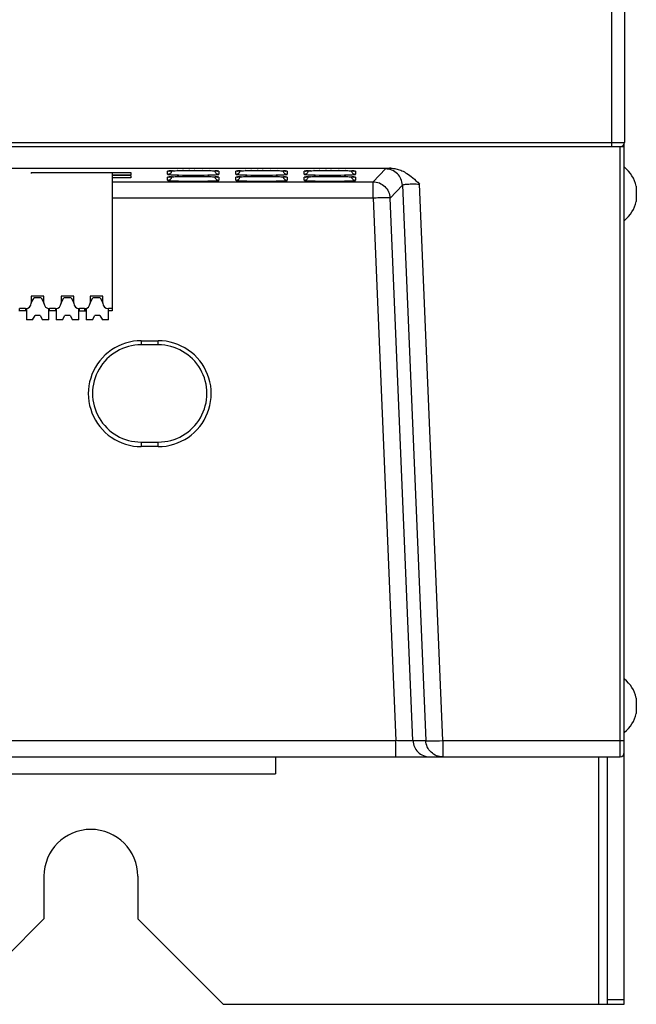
# Model space of a CAD drawing. Header units: millimetres. Extents: x 0 to 1574, y -402 to 1216.
# Tile 20 of 89: x 684 to 757, y 29 to 144. Entities that reach past the tile are written whole.
import ezdxf

# ---------------------------------------------------------------- set-up
doc = ezdxf.new("R2010")
doc.units = ezdxf.units.MM
doc.header["$LTSCALE"] = 65.395
for name, color, linetype in [('A_3X8_GBT12615_90_3_AM_0', 7, 'CONTINUOUS'), ('EFC5610_90KW_BOTTOM_1_AM_0', 7, 'CONTINUOUS'), ('MANIFOLD_SOLID_BREP_372190_AM_0', 7, 'CONTINUOUS'), ('MANIFOLD_SOLID_BREP_6473_AM_0', 7, 'CONTINUOUS'), ('MANIFOLD_SOLID_BREP_92894_AM_0', 7, 'CONTINUOUS'), ('STO_2_AM_0', 7, 'CONTINUOUS')]:
    doc.layers.add(name, color=color, linetype=linetype)

msp = doc.modelspace()

# ---------------------------------------------------------------- linework, layer by layer
at = {"layer": 'A_3X8_GBT12615_90_3_AM_0', "color": 7}
for p, q in [((756.69, 124.46), (756.69, 122.66)), ((756.69, 64.46), (756.69, 62.66))]:
    msp.add_line(p, q, dxfattribs=at)
for centre, start, end in [((752.81, 123.56), 13.0357, 51.4379), ((752.81, 123.56), 308.5621, 346.9643), ((752.81, 63.56), 13.0357, 51.4379), ((752.81, 63.56), 308.5621, 346.9643)]:
    msp.add_arc(centre, 3.99, start, end, dxfattribs=at)
at = {"layer": 'EFC5610_90KW_BOTTOM_1_AM_0', "color": 7}
for p, q in [((755.29, 129.06), (638.08, 129.06)), ((754.79, 57.56), (754.79, 129.06)), ((755.29, 58.06), (755.29, 129.06)), ((600.79, 126.55), (727.92, 126.55)), ((685.79, 126.07), (697.49, 126.07)), ((685.79, 126.07), (685.79, 125.96)), ((697.49, 126.07), (697.49, 125.79)), ((701.79, 125.85), (701.79, 126.2)), ((702.2, 126.25), (702.08, 126.25)), ((702.11, 126.25), (702.18, 126.25)), ((702.18, 126.25), (702.25, 126.26)), ((702.25, 126.26), (702.2, 126.25)), ((702.25, 126.26), (702.33, 126.26)), ((702.33, 126.26), (702.42, 126.26)), ((702.42, 126.26), (702.34, 126.26)), ((702.42, 126.26), (702.51, 126.27)), ((702.51, 126.27), (702.5, 126.27)), ((702.51, 126.27), (702.67, 126.27)), ((702.67, 126.27), (702.86, 126.28)), ((702.86, 126.28), (703.06, 126.29)), ((703.06, 126.29), (703.29, 126.29)), ((703.29, 126.29), (703.63, 126.3)), ((703.63, 126.3), (703.53, 126.3)), ((703.63, 126.3), (704, 126.3)), ((704, 126.3), (704.39, 126.3)), ((704.39, 126.3), (704.27, 126.3)), ((704.79, 126.25), (704.33, 126.25)), ((704.39, 126.3), (704.78, 126.31)), ((704.78, 126.31), (705.17, 126.3)), ((705.25, 126.25), (704.79, 126.25)), ((704.97, 126.31), (704.88, 126.31)), ((705.17, 126.3), (705.53, 126.3)), ((705.7, 126.25), (705.25, 126.25)), ((705.53, 126.3), (705.88, 126.3)), ((705.88, 126.3), (705.82, 126.3)), ((705.88, 126.3), (706.2, 126.29)), ((706.2, 126.29), (706.5, 126.29)), ((706.5, 126.29), (706.7, 126.28)), ((706.7, 126.28), (706.88, 126.28)), ((706.88, 126.28), (707.04, 126.27)), ((707.04, 126.27), (707.14, 126.27)), ((707.09, 126.27), (707.09, 126.27)), ((707.14, 126.27), (707.23, 126.26)), ((707.25, 126.26), (707.23, 126.26)), ((707.23, 126.26), (707.31, 126.26)), ((707.31, 126.26), (707.39, 126.25)), ((707.39, 126.25), (707.35, 126.25)), ((707.51, 126.25), (707.39, 126.25)), ((707.79, 126.2), (707.79, 125.85)), ((709.79, 125.85), (709.79, 126.2)), ((710.2, 126.25), (710.08, 126.25)), ((710.11, 126.25), (710.18, 126.25)), ((710.18, 126.25), (710.25, 126.26)), ((710.25, 126.26), (710.2, 126.25)), ((710.25, 126.26), (710.33, 126.26)), ((710.33, 126.26), (710.42, 126.26)), ((710.42, 126.26), (710.34, 126.26)), ((710.42, 126.26), (710.51, 126.27)), ((710.51, 126.27), (710.5, 126.27)), ((710.51, 126.27), (710.67, 126.27)), ((710.67, 126.27), (710.86, 126.28)), ((710.86, 126.28), (711.06, 126.29)), ((711.06, 126.29), (711.29, 126.29)), ((711.29, 126.29), (711.63, 126.3)), ((711.63, 126.3), (711.53, 126.3)), ((711.63, 126.3), (712, 126.3)), ((712, 126.3), (712.39, 126.3)), ((712.39, 126.3), (712.27, 126.3)), ((712.79, 126.25), (712.33, 126.25)), ((712.39, 126.3), (712.78, 126.31)), ((712.78, 126.31), (713.17, 126.3)), ((713.25, 126.25), (712.79, 126.25)), ((712.97, 126.31), (712.88, 126.31)), ((713.17, 126.3), (713.53, 126.3)), ((713.7, 126.25), (713.25, 126.25)), ((713.53, 126.3), (713.88, 126.3)), ((713.88, 126.3), (713.82, 126.3)), ((713.88, 126.3), (714.2, 126.29)), ((714.2, 126.29), (714.5, 126.29)), ((714.5, 126.29), (714.7, 126.28)), ((714.7, 126.28), (714.88, 126.28)), ((714.88, 126.28), (715.04, 126.27)), ((715.04, 126.27), (715.14, 126.27)), ((715.09, 126.27), (715.09, 126.27)), ((715.14, 126.27), (715.23, 126.26)), ((715.25, 126.26), (715.23, 126.26)), ((715.23, 126.26), (715.31, 126.26)), ((715.31, 126.26), (715.39, 126.25)), ((715.39, 126.25), (715.35, 126.25)), ((715.51, 126.25), (715.39, 126.25)), ((715.79, 126.2), (715.79, 125.85)), ((717.79, 125.85), (717.79, 126.2)), ((718.2, 126.25), (718.08, 126.25)), ((718.11, 126.25), (718.18, 126.25)), ((718.18, 126.25), (718.25, 126.26)), ((718.25, 126.26), (718.2, 126.25)), ((718.25, 126.26), (718.33, 126.26)), ((718.33, 126.26), (718.42, 126.26)), ((718.42, 126.26), (718.34, 126.26)), ((718.42, 126.26), (718.51, 126.27)), ((718.51, 126.27), (718.5, 126.27)), ((718.51, 126.27), (718.67, 126.27)), ((718.67, 126.27), (718.86, 126.28)), ((718.86, 126.28), (719.06, 126.29)), ((719.06, 126.29), (719.29, 126.29)), ((719.29, 126.29), (719.63, 126.3)), ((719.63, 126.3), (719.53, 126.3)), ((719.63, 126.3), (720, 126.3)), ((720, 126.3), (720.39, 126.3)), ((720.39, 126.3), (720.27, 126.3)), ((720.79, 126.25), (720.33, 126.25)), ((720.39, 126.3), (720.78, 126.31)), ((720.78, 126.31), (721.17, 126.3)), ((721.25, 126.25), (720.79, 126.25)), ((720.97, 126.31), (720.88, 126.31)), ((721.17, 126.3), (721.53, 126.3)), ((721.7, 126.25), (721.25, 126.25)), ((721.53, 126.3), (721.88, 126.3)), ((721.88, 126.3), (721.82, 126.3)), ((721.88, 126.3), (722.2, 126.29)), ((722.2, 126.29), (722.5, 126.29)), ((722.5, 126.29), (722.7, 126.28)), ((722.7, 126.28), (722.88, 126.28)), ((722.88, 126.28), (723.04, 126.27)), ((723.04, 126.27), (723.14, 126.27)), ((723.09, 126.27), (723.09, 126.27)), ((723.14, 126.27), (723.23, 126.26)), ((723.25, 126.26), (723.23, 126.26)), ((723.23, 126.26), (723.31, 126.26)), ((723.31, 126.26), (723.39, 126.25)), ((723.39, 126.25), (723.35, 126.25)), ((723.51, 126.25), (723.39, 126.25)), ((723.79, 126.2), (723.79, 125.85)), ((727.3, 126.48), (725.85, 124.97)), ((695.3, 125.79), (697.49, 125.79)), ((697.49, 125.72), (695.3, 125.72)), ((697.49, 125.44), (695.3, 125.44)), ((695.3, 124.97), (725.85, 124.97)), ((697.49, 125.72), (697.49, 125.44)), ((701.79, 125.15), (701.79, 125.5)), ((702.2, 125.56), (702.08, 125.55)), ((702.11, 125.55), (702.18, 125.55)), ((702.18, 125.55), (702.25, 125.56)), ((702.25, 125.56), (702.2, 125.56)), ((702.25, 125.56), (702.33, 125.56)), ((702.33, 125.56), (702.42, 125.57)), ((702.42, 125.57), (702.34, 125.56)), ((702.42, 125.57), (702.51, 125.57)), ((702.51, 125.57), (702.5, 125.57)), ((702.51, 125.57), (702.67, 125.58)), ((702.67, 125.58), (702.86, 125.58)), ((702.86, 125.58), (703.06, 125.59)), ((703.06, 125.59), (703.29, 125.59)), ((703.29, 125.59), (703.63, 125.6)), ((703.53, 125.76), (704.02, 125.75)), ((703.63, 125.6), (703.53, 125.6)), ((703.53, 125.06), (704.02, 125.05)), ((703.63, 125.6), (704, 125.6)), ((704, 125.6), (704.39, 125.61)), ((704.02, 125.75), (704.54, 125.75)), ((704.02, 125.05), (704.54, 125.05)), ((704.39, 125.61), (704.27, 125.61)), ((704.79, 125.55), (704.33, 125.55)), ((704.39, 125.61), (704.78, 125.61)), ((704.54, 125.75), (705.06, 125.75)), ((704.54, 125.05), (705.06, 125.05)), ((704.78, 125.61), (705.17, 125.61)), ((705.25, 125.55), (704.79, 125.55)), ((704.97, 125.61), (704.88, 125.61)), ((705.06, 125.75), (705.57, 125.75)), ((705.06, 125.05), (705.57, 125.05)), ((705.17, 125.61), (705.53, 125.6)), ((705.7, 125.56), (705.25, 125.55)), ((705.53, 125.6), (705.88, 125.6)), ((705.57, 125.75), (706.06, 125.76)), ((705.57, 125.05), (706.06, 125.06)), ((705.88, 125.6), (705.82, 125.6)), ((705.88, 125.6), (706.2, 125.59)), ((706.06, 125.76), (706.51, 125.77)), ((706.06, 125.06), (706.51, 125.07)), ((706.2, 125.59), (706.5, 125.59)), ((706.5, 125.59), (706.7, 125.58)), ((706.7, 125.58), (706.88, 125.58)), ((706.88, 125.58), (707.04, 125.57)), ((707.04, 125.57), (707.14, 125.57)), ((707.09, 125.57), (707.09, 125.57)), ((707.14, 125.57), (707.23, 125.56)), ((707.25, 125.56), (707.23, 125.56)), ((707.23, 125.56), (707.31, 125.56)), ((707.31, 125.56), (707.39, 125.55)), ((707.39, 125.56), (707.35, 125.56)), ((707.51, 125.55), (707.39, 125.56)), ((707.79, 125.5), (707.79, 125.15)), ((709.79, 125.15), (709.79, 125.5)), ((710.2, 125.56), (710.08, 125.55)), ((710.11, 125.55), (710.18, 125.55)), ((710.18, 125.55), (710.25, 125.56)), ((710.25, 125.56), (710.2, 125.56)), ((710.25, 125.56), (710.33, 125.56)), ((710.33, 125.56), (710.42, 125.57)), ((710.42, 125.57), (710.34, 125.56)), ((710.42, 125.57), (710.51, 125.57)), ((710.51, 125.57), (710.5, 125.57)), ((710.51, 125.57), (710.67, 125.58)), ((710.67, 125.58), (710.86, 125.58)), ((710.86, 125.58), (711.06, 125.59)), ((711.06, 125.59), (711.29, 125.59)), ((711.29, 125.59), (711.63, 125.6)), ((711.53, 125.76), (712.02, 125.75)), ((711.63, 125.6), (711.53, 125.6)), ((711.53, 125.06), (712.02, 125.05)), ((711.63, 125.6), (712, 125.6)), ((712, 125.6), (712.39, 125.61)), ((712.02, 125.75), (712.54, 125.75)), ((712.02, 125.05), (712.54, 125.05)), ((712.39, 125.61), (712.27, 125.61)), ((712.79, 125.55), (712.33, 125.55)), ((712.39, 125.61), (712.78, 125.61)), ((712.54, 125.75), (713.06, 125.75)), ((712.54, 125.05), (713.06, 125.05)), ((712.78, 125.61), (713.17, 125.61)), ((713.25, 125.55), (712.79, 125.55)), ((712.97, 125.61), (712.88, 125.61)), ((713.06, 125.75), (713.57, 125.75)), ((713.06, 125.05), (713.57, 125.05)), ((713.17, 125.61), (713.53, 125.6)), ((713.7, 125.56), (713.25, 125.55)), ((713.53, 125.6), (713.88, 125.6)), ((713.57, 125.75), (714.06, 125.76)), ((713.57, 125.05), (714.06, 125.06)), ((713.88, 125.6), (713.82, 125.6)), ((713.88, 125.6), (714.2, 125.59)), ((714.06, 125.76), (714.51, 125.77)), ((714.06, 125.06), (714.51, 125.07)), ((714.2, 125.59), (714.5, 125.59)), ((714.5, 125.59), (714.7, 125.58)), ((714.7, 125.58), (714.88, 125.58)), ((714.88, 125.58), (715.04, 125.57)), ((715.04, 125.57), (715.14, 125.57)), ((715.09, 125.57), (715.09, 125.57)), ((715.14, 125.57), (715.23, 125.56)), ((715.25, 125.56), (715.23, 125.56)), ((715.23, 125.56), (715.31, 125.56)), ((715.31, 125.56), (715.39, 125.55)), ((715.39, 125.56), (715.35, 125.56)), ((715.51, 125.55), (715.39, 125.56)), ((715.79, 125.5), (715.79, 125.15)), ((717.79, 125.15), (717.79, 125.5)), ((718.2, 125.56), (718.08, 125.55)), ((718.11, 125.55), (718.18, 125.55)), ((718.18, 125.55), (718.25, 125.56)), ((718.25, 125.56), (718.2, 125.56)), ((718.25, 125.56), (718.33, 125.56)), ((718.33, 125.56), (718.42, 125.57)), ((718.42, 125.57), (718.34, 125.56)), ((718.42, 125.57), (718.51, 125.57)), ((718.51, 125.57), (718.5, 125.57)), ((718.51, 125.57), (718.67, 125.58)), ((718.67, 125.58), (718.86, 125.58)), ((718.86, 125.58), (719.06, 125.59)), ((719.06, 125.59), (719.29, 125.59)), ((719.29, 125.59), (719.63, 125.6)), ((719.53, 125.76), (720.02, 125.75)), ((719.63, 125.6), (719.53, 125.6)), ((719.53, 125.06), (720.02, 125.05)), ((719.63, 125.6), (720, 125.6)), ((720, 125.6), (720.39, 125.61)), ((720.02, 125.75), (720.54, 125.75)), ((720.02, 125.05), (720.54, 125.05)), ((720.39, 125.61), (720.27, 125.61)), ((720.79, 125.55), (720.33, 125.55)), ((720.39, 125.61), (720.78, 125.61)), ((720.54, 125.75), (721.06, 125.75)), ((720.54, 125.05), (721.06, 125.05)), ((720.78, 125.61), (721.17, 125.61)), ((721.25, 125.55), (720.79, 125.55)), ((720.97, 125.61), (720.88, 125.61)), ((721.06, 125.75), (721.57, 125.75)), ((721.06, 125.05), (721.57, 125.05)), ((721.17, 125.61), (721.53, 125.6)), ((721.7, 125.56), (721.25, 125.55)), ((721.53, 125.6), (721.88, 125.6)), ((721.57, 125.75), (722.06, 125.76)), ((721.57, 125.05), (722.06, 125.06)), ((721.88, 125.6), (721.82, 125.6)), ((721.88, 125.6), (722.2, 125.59)), ((722.06, 125.76), (722.51, 125.77)), ((722.06, 125.06), (722.51, 125.07)), ((722.2, 125.59), (722.5, 125.59)), ((722.5, 125.59), (722.7, 125.58)), ((722.7, 125.58), (722.88, 125.58)), ((722.88, 125.58), (723.04, 125.57)), ((723.04, 125.57), (723.14, 125.57)), ((723.09, 125.57), (723.09, 125.57)), ((723.14, 125.57), (723.23, 125.56)), ((723.25, 125.56), (723.23, 125.56)), ((723.23, 125.56), (723.31, 125.56)), ((723.31, 125.56), (723.39, 125.55)), ((723.39, 125.56), (723.35, 125.56)), ((723.51, 125.55), (723.39, 125.56)), ((723.79, 125.5), (723.79, 125.15)), ((725.85, 123.06), (725.85, 124.97)), ((734.03, 59.47), (731.28, 124.71)), ((727.85, 123.06), (729.29, 124.57)), ((729.29, 124.57), (732.04, 59.47)), ((725.85, 123.06), (695.3, 123.06)), ((725.85, 123.06), (728.53, 59.47)), ((730.53, 59.47), (727.85, 123.06)), ((698.69, 106.34), (700.69, 106.34)), ((698.69, 106.34), (698.69, 105.86)), ((700.69, 105.86), (700.69, 106.34)), ((700.69, 105.86), (698.69, 105.86)), ((698.69, 94.46), (700.69, 94.46)), ((698.69, 94.46), (698.69, 93.94)), ((700.69, 93.93), (698.69, 93.93)), ((700.69, 93.94), (700.69, 94.46)), ((571.06, 59.47), (728.53, 59.47)), ((728.53, 57.56), (728.53, 59.47)), ((730.53, 59.47), (732.04, 59.47)), ((734.03, 59.47), (754.86, 59.47)), ((734.03, 59.47), (734.03, 57.56)), ((430.79, 57.56), (754.79, 57.56)), ((714.44, 57.56), (714.44, 55.56)), ((566.24, 55.56), (714.44, 55.56))]:
    msp.add_line(p, q, dxfattribs=at)
for points in [[(701.79, 125.85), (701.86, 125.86), (701.92, 125.87), (701.98, 125.89), (702.04, 125.92), (702.09, 125.95), (702.14, 125.99), (702.19, 126.04), (702.22, 126.1), (702.25, 126.15), (702.28, 126.22), (702.28, 126.26)], [(702.08, 126.25), (701.98, 126.24), (701.9, 126.23), (701.84, 126.22), (701.81, 126.21), (701.79, 126.2)], [(701.97, 126.23), (701.93, 126.22), (701.86, 126.21), (701.79, 126.2)], [(701.79, 125.85), (701.81, 125.84), (701.84, 125.83), (701.9, 125.83), (701.97, 125.82), (702.07, 125.81), (702.2, 125.8), (702.34, 125.79), (702.49, 125.78), (702.67, 125.78), (702.86, 125.77), (703.07, 125.77), (703.53, 125.76)], [(701.94, 126.23), (701.94, 126.23), (701.95, 126.23), (701.95, 126.23), (701.97, 126.23), (701.98, 126.23), (702, 126.24), (702.02, 126.24), (702.04, 126.24), (702.06, 126.24), (702.09, 126.24), (702.11, 126.25)], [(704.33, 126.25), (703.89, 126.25), (703.68, 126.26), (703.48, 126.26), (703.29, 126.27), (703.11, 126.27), (702.95, 126.28), (702.92, 126.28)], [(706.67, 126.28), (706.64, 126.28), (706.48, 126.27), (706.3, 126.27), (706.11, 126.26), (705.91, 126.26), (705.7, 126.25)], [(706.51, 125.77), (706.72, 125.77), (706.91, 125.78), (707.09, 125.78), (707.25, 125.79), (707.39, 125.8), (707.51, 125.81), (707.61, 125.82), (707.69, 125.82), (707.75, 125.83), (707.78, 125.84), (707.79, 125.85)], [(707.3, 126.26), (707.31, 126.22), (707.33, 126.16), (707.36, 126.11), (707.39, 126.05), (707.43, 126), (707.48, 125.96), (707.54, 125.92), (707.6, 125.89), (707.66, 125.87), (707.73, 125.86), (707.79, 125.85)], [(707.39, 126.25), (707.45, 126.25), (707.48, 126.25), (707.51, 126.24), (707.53, 126.24), (707.56, 126.24), (707.58, 126.24), (707.59, 126.24), (707.61, 126.23), (707.62, 126.23), (707.64, 126.23), (707.64, 126.23), (707.65, 126.23)], [(707.79, 126.2), (707.78, 126.21), (707.75, 126.22), (707.69, 126.23), (707.61, 126.24), (707.51, 126.25)], [(707.79, 126.2), (707.73, 126.21), (707.66, 126.22), (707.62, 126.23)], [(709.79, 125.85), (709.86, 125.86), (709.92, 125.87), (709.98, 125.89), (710.04, 125.92), (710.09, 125.95), (710.14, 125.99), (710.19, 126.04), (710.22, 126.1), (710.25, 126.15), (710.28, 126.22), (710.28, 126.26)], [(710.08, 126.25), (709.98, 126.24), (709.9, 126.23), (709.84, 126.22), (709.81, 126.21), (709.79, 126.2)], [(709.97, 126.23), (709.93, 126.22), (709.86, 126.21), (709.79, 126.2)], [(709.79, 125.85), (709.81, 125.84), (709.84, 125.83), (709.9, 125.83), (709.97, 125.82), (710.07, 125.81), (710.2, 125.8), (710.34, 125.79), (710.49, 125.78), (710.67, 125.78), (710.86, 125.77), (711.07, 125.77), (711.53, 125.76)], [(709.94, 126.23), (709.94, 126.23), (709.95, 126.23), (709.95, 126.23), (709.97, 126.23), (709.98, 126.23), (710, 126.24), (710.02, 126.24), (710.04, 126.24), (710.06, 126.24), (710.09, 126.24), (710.11, 126.25)], [(712.33, 126.25), (711.89, 126.25), (711.68, 126.26), (711.48, 126.26), (711.29, 126.27), (711.11, 126.27), (710.95, 126.28), (710.92, 126.28)], [(714.67, 126.28), (714.64, 126.28), (714.48, 126.27), (714.3, 126.27), (714.11, 126.26), (713.91, 126.26), (713.7, 126.25)], [(714.51, 125.77), (714.72, 125.77), (714.91, 125.78), (715.09, 125.78), (715.25, 125.79), (715.39, 125.8), (715.51, 125.81), (715.61, 125.82), (715.69, 125.82), (715.75, 125.83), (715.78, 125.84), (715.79, 125.85)], [(715.3, 126.26), (715.31, 126.22), (715.33, 126.16), (715.36, 126.11), (715.39, 126.05), (715.43, 126), (715.48, 125.96), (715.54, 125.92), (715.6, 125.89), (715.66, 125.87), (715.73, 125.86), (715.79, 125.85)], [(715.39, 126.25), (715.45, 126.25), (715.48, 126.25), (715.51, 126.24), (715.53, 126.24), (715.56, 126.24), (715.58, 126.24), (715.59, 126.24), (715.61, 126.23), (715.62, 126.23), (715.64, 126.23), (715.64, 126.23), (715.65, 126.23)], [(715.79, 126.2), (715.78, 126.21), (715.75, 126.22), (715.69, 126.23), (715.61, 126.24), (715.51, 126.25)], [(715.79, 126.2), (715.73, 126.21), (715.66, 126.22), (715.62, 126.23)], [(717.79, 125.85), (717.86, 125.86), (717.92, 125.87), (717.98, 125.89), (718.04, 125.92), (718.09, 125.95), (718.14, 125.99), (718.19, 126.04), (718.22, 126.1), (718.25, 126.15), (718.28, 126.22), (718.28, 126.26)], [(718.08, 126.25), (717.98, 126.24), (717.9, 126.23), (717.84, 126.22), (717.81, 126.21), (717.79, 126.2)], [(717.97, 126.23), (717.93, 126.22), (717.86, 126.21), (717.79, 126.2)], [(717.79, 125.85), (717.81, 125.84), (717.84, 125.83), (717.9, 125.83), (717.97, 125.82), (718.07, 125.81), (718.2, 125.8), (718.34, 125.79), (718.49, 125.78), (718.67, 125.78), (718.86, 125.77), (719.07, 125.77), (719.53, 125.76)], [(717.94, 126.23), (717.94, 126.23), (717.95, 126.23), (717.95, 126.23), (717.97, 126.23), (717.98, 126.23), (718, 126.24), (718.02, 126.24), (718.04, 126.24), (718.06, 126.24), (718.09, 126.24), (718.11, 126.25)], [(720.33, 126.25), (719.89, 126.25), (719.68, 126.26), (719.48, 126.26), (719.29, 126.27), (719.11, 126.27), (718.95, 126.28), (718.92, 126.28)], [(722.67, 126.28), (722.64, 126.28), (722.48, 126.27), (722.3, 126.27), (722.11, 126.26), (721.91, 126.26), (721.7, 126.25)], [(722.51, 125.77), (722.72, 125.77), (722.91, 125.78), (723.09, 125.78), (723.25, 125.79), (723.39, 125.8), (723.51, 125.81), (723.61, 125.82), (723.69, 125.82), (723.75, 125.83), (723.78, 125.84), (723.79, 125.85)], [(723.3, 126.26), (723.31, 126.22), (723.33, 126.16), (723.36, 126.11), (723.39, 126.05), (723.43, 126), (723.48, 125.96), (723.54, 125.92), (723.6, 125.89), (723.66, 125.87), (723.73, 125.86), (723.79, 125.85)], [(723.39, 126.25), (723.45, 126.25), (723.48, 126.25), (723.51, 126.24), (723.53, 126.24), (723.56, 126.24), (723.58, 126.24), (723.59, 126.24), (723.61, 126.23), (723.62, 126.23), (723.64, 126.23), (723.64, 126.23), (723.65, 126.23)], [(723.79, 126.2), (723.78, 126.21), (723.75, 126.22), (723.69, 126.23), (723.61, 126.24), (723.51, 126.25)], [(723.79, 126.2), (723.73, 126.21), (723.66, 126.22), (723.62, 126.23)], [(727.92, 126.55), (727.78, 126.55), (727.66, 126.54), (727.56, 126.53), (727.47, 126.52), (727.4, 126.51), (727.35, 126.5), (727.31, 126.49), (727.3, 126.48)], [(729.29, 124.57), (729.27, 124.76), (729.24, 124.95), (729.19, 125.13), (729.12, 125.3), (729.04, 125.46), (728.94, 125.62), (728.82, 125.77), (728.7, 125.91), (728.56, 126.03), (728.4, 126.15), (728.24, 126.25), (728.06, 126.33), (727.87, 126.4), (727.68, 126.44), (727.49, 126.47), (727.3, 126.48)], [(727.92, 126.55), (728.04, 126.55), (728.16, 126.54), (728.29, 126.53), (728.42, 126.51), (728.54, 126.49), (728.68, 126.45), (728.81, 126.42), (728.95, 126.37), (729.09, 126.32), (729.23, 126.26), (729.37, 126.2), (729.52, 126.12), (729.67, 126.04), (729.82, 125.94), (729.99, 125.83), (730.15, 125.72), (730.33, 125.58), (730.51, 125.43), (730.69, 125.27), (730.88, 125.1), (731.08, 124.91), (731.28, 124.71)], [(701.79, 125.15), (701.86, 125.16), (701.92, 125.17), (701.98, 125.19), (702.04, 125.22), (702.09, 125.25), (702.14, 125.29), (702.19, 125.34), (702.22, 125.4), (702.25, 125.46), (702.28, 125.52), (702.28, 125.56)], [(702.08, 125.55), (701.98, 125.54), (701.9, 125.53), (701.84, 125.52), (701.81, 125.51), (701.79, 125.5)], [(701.97, 125.53), (701.93, 125.52), (701.86, 125.51), (701.79, 125.5)], [(701.79, 125.15), (701.81, 125.14), (701.84, 125.14), (701.9, 125.13), (701.97, 125.12), (702.07, 125.11), (702.2, 125.1), (702.34, 125.09), (702.49, 125.09), (702.67, 125.08), (702.86, 125.07), (703.07, 125.07), (703.53, 125.06)], [(701.94, 125.53), (701.94, 125.53), (701.95, 125.53), (701.95, 125.53), (701.97, 125.53), (701.98, 125.54), (702, 125.54), (702.02, 125.54), (702.04, 125.54), (702.06, 125.54), (702.09, 125.55), (702.11, 125.55)], [(704.33, 125.55), (703.89, 125.56), (703.68, 125.56), (703.48, 125.56), (703.29, 125.57), (703.11, 125.58), (702.95, 125.58), (702.92, 125.58)], [(706.67, 125.58), (706.64, 125.58), (706.48, 125.58), (706.3, 125.57), (706.11, 125.56), (705.91, 125.56), (705.7, 125.56)], [(706.51, 125.07), (706.72, 125.07), (706.91, 125.08), (707.09, 125.09), (707.25, 125.09), (707.39, 125.1), (707.51, 125.11), (707.61, 125.12), (707.69, 125.13), (707.75, 125.14), (707.78, 125.14), (707.79, 125.15)], [(707.3, 125.56), (707.31, 125.52), (707.33, 125.46), (707.36, 125.41), (707.39, 125.35), (707.43, 125.31), (707.48, 125.26), (707.54, 125.22), (707.6, 125.19), (707.66, 125.17), (707.73, 125.16), (707.79, 125.15)], [(707.39, 125.55), (707.45, 125.55), (707.48, 125.55), (707.51, 125.55), (707.53, 125.54), (707.56, 125.54), (707.58, 125.54), (707.59, 125.54), (707.61, 125.54), (707.62, 125.53), (707.64, 125.53), (707.64, 125.53), (707.65, 125.53)], [(707.79, 125.5), (707.78, 125.51), (707.75, 125.52), (707.69, 125.53), (707.61, 125.54), (707.51, 125.55)], [(707.79, 125.5), (707.73, 125.51), (707.66, 125.52), (707.62, 125.53)], [(709.79, 125.15), (709.86, 125.16), (709.92, 125.17), (709.98, 125.19), (710.04, 125.22), (710.09, 125.25), (710.14, 125.29), (710.19, 125.34), (710.22, 125.4), (710.25, 125.46), (710.28, 125.52), (710.28, 125.56)], [(710.08, 125.55), (709.98, 125.54), (709.9, 125.53), (709.84, 125.52), (709.81, 125.51), (709.79, 125.5)], [(709.97, 125.53), (709.93, 125.52), (709.86, 125.51), (709.79, 125.5)], [(709.79, 125.15), (709.81, 125.14), (709.84, 125.14), (709.9, 125.13), (709.97, 125.12), (710.07, 125.11), (710.2, 125.1), (710.34, 125.09), (710.49, 125.09), (710.67, 125.08), (710.86, 125.07), (711.07, 125.07), (711.53, 125.06)], [(709.94, 125.53), (709.94, 125.53), (709.95, 125.53), (709.95, 125.53), (709.97, 125.53), (709.98, 125.54), (710, 125.54), (710.02, 125.54), (710.04, 125.54), (710.06, 125.54), (710.09, 125.55), (710.11, 125.55)], [(712.33, 125.55), (711.89, 125.56), (711.68, 125.56), (711.48, 125.56), (711.29, 125.57), (711.11, 125.58), (710.95, 125.58), (710.92, 125.58)], [(714.67, 125.58), (714.64, 125.58), (714.48, 125.58), (714.3, 125.57), (714.11, 125.56), (713.91, 125.56), (713.7, 125.56)], [(714.51, 125.07), (714.72, 125.07), (714.91, 125.08), (715.09, 125.09), (715.25, 125.09), (715.39, 125.1), (715.51, 125.11), (715.61, 125.12), (715.69, 125.13), (715.75, 125.14), (715.78, 125.14), (715.79, 125.15)], [(715.3, 125.56), (715.31, 125.52), (715.33, 125.46), (715.36, 125.41), (715.39, 125.35), (715.43, 125.31), (715.48, 125.26), (715.54, 125.22), (715.6, 125.19), (715.66, 125.17), (715.73, 125.16), (715.79, 125.15)], [(715.39, 125.55), (715.45, 125.55), (715.48, 125.55), (715.51, 125.55), (715.53, 125.54), (715.56, 125.54), (715.58, 125.54), (715.59, 125.54), (715.61, 125.54), (715.62, 125.53), (715.64, 125.53), (715.64, 125.53), (715.65, 125.53)], [(715.79, 125.5), (715.78, 125.51), (715.75, 125.52), (715.69, 125.53), (715.61, 125.54), (715.51, 125.55)], [(715.79, 125.5), (715.73, 125.51), (715.66, 125.52), (715.62, 125.53)], [(717.79, 125.15), (717.86, 125.16), (717.92, 125.17), (717.98, 125.19), (718.04, 125.22), (718.09, 125.25), (718.14, 125.29), (718.19, 125.34), (718.22, 125.4), (718.25, 125.46), (718.28, 125.52), (718.28, 125.56)], [(718.08, 125.55), (717.98, 125.54), (717.9, 125.53), (717.84, 125.52), (717.81, 125.51), (717.79, 125.5)], [(717.97, 125.53), (717.93, 125.52), (717.86, 125.51), (717.79, 125.5)], [(717.79, 125.15), (717.81, 125.14), (717.84, 125.14), (717.9, 125.13), (717.97, 125.12), (718.07, 125.11), (718.2, 125.1), (718.34, 125.09), (718.49, 125.09), (718.67, 125.08), (718.86, 125.07), (719.07, 125.07), (719.53, 125.06)], [(717.94, 125.53), (717.94, 125.53), (717.95, 125.53), (717.95, 125.53), (717.97, 125.53), (717.98, 125.54), (718, 125.54), (718.02, 125.54), (718.04, 125.54), (718.06, 125.54), (718.09, 125.55), (718.11, 125.55)], [(720.33, 125.55), (719.89, 125.56), (719.68, 125.56), (719.48, 125.56), (719.29, 125.57), (719.11, 125.58), (718.95, 125.58), (718.92, 125.58)], [(722.67, 125.58), (722.64, 125.58), (722.48, 125.58), (722.3, 125.57), (722.11, 125.56), (721.91, 125.56), (721.7, 125.56)], [(722.51, 125.07), (722.72, 125.07), (722.91, 125.08), (723.09, 125.09), (723.25, 125.09), (723.39, 125.1), (723.51, 125.11), (723.61, 125.12), (723.69, 125.13), (723.75, 125.14), (723.78, 125.14), (723.79, 125.15)], [(723.3, 125.56), (723.31, 125.52), (723.33, 125.46), (723.36, 125.41), (723.39, 125.35), (723.43, 125.31), (723.48, 125.26), (723.54, 125.22), (723.6, 125.19), (723.66, 125.17), (723.73, 125.16), (723.79, 125.15)], [(723.39, 125.55), (723.45, 125.55), (723.48, 125.55), (723.51, 125.55), (723.53, 125.54), (723.56, 125.54), (723.58, 125.54), (723.59, 125.54), (723.61, 125.54), (723.62, 125.53), (723.64, 125.53), (723.64, 125.53), (723.65, 125.53)], [(723.79, 125.5), (723.78, 125.51), (723.75, 125.52), (723.69, 125.53), (723.61, 125.54), (723.51, 125.55)], [(723.79, 125.5), (723.73, 125.51), (723.66, 125.52), (723.62, 125.53)], [(725.85, 124.97), (726.04, 124.96), (726.23, 124.93), (726.41, 124.89), (726.59, 124.83), (726.77, 124.75), (726.93, 124.65), (727.09, 124.54), (727.23, 124.41), (727.36, 124.28), (727.48, 124.13), (727.58, 123.97), (727.67, 123.8), (727.74, 123.62), (727.79, 123.44), (727.83, 123.25), (727.85, 123.06)], [(729.29, 124.57), (729.31, 124.59), (729.34, 124.61), (729.39, 124.63), (729.46, 124.65), (729.55, 124.66), (729.65, 124.68), (729.77, 124.69), (729.9, 124.7), (730.04, 124.71), (730.2, 124.72), (730.36, 124.72), (730.54, 124.72), (730.72, 124.72), (730.9, 124.72), (731.09, 124.71), (731.28, 124.71)], [(727.85, 123.06), (727.83, 123.07), (727.8, 123.07), (727.74, 123.08), (727.67, 123.08), (727.59, 123.09), (727.48, 123.09), (727.37, 123.09), (727.24, 123.09), (727.09, 123.09), (726.94, 123.09), (726.77, 123.09), (726.6, 123.08), (726.42, 123.08), (726.23, 123.07), (725.85, 123.06)], [(698.69, 106.34), (698.23, 106.32), (697.77, 106.27), (697.31, 106.18), (696.86, 106.06), (696.43, 105.9), (696, 105.72), (695.59, 105.5), (695.2, 105.26), (694.83, 104.98), (694.48, 104.68), (694.15, 104.35), (693.85, 104), (693.57, 103.63), (693.32, 103.23), (693.11, 102.82), (692.92, 102.4), (692.77, 101.96), (692.65, 101.52), (692.56, 101.06), (692.51, 100.6), (692.49, 100.14), (692.51, 99.68), (692.56, 99.22), (692.65, 98.76), (692.77, 98.31), (692.92, 97.88), (693.1, 97.45), (693.32, 97.04), (693.57, 96.65), (693.84, 96.28), (694.14, 95.93), (694.47, 95.6), (694.82, 95.29), (695.19, 95.02), (695.59, 94.77), (695.99, 94.55), (696.42, 94.37), (696.86, 94.21), (697.31, 94.09), (697.77, 94), (698.23, 93.95), (698.69, 93.93)], [(700.69, 93.93), (701.16, 93.95), (701.62, 94), (702.08, 94.09), (702.52, 94.21), (702.96, 94.37), (703.39, 94.55), (703.8, 94.77), (704.19, 95.01), (704.56, 95.29), (704.91, 95.59), (705.24, 95.92), (705.54, 96.27), (705.82, 96.64), (706.06, 97.04), (706.28, 97.45), (706.47, 97.87), (706.62, 98.31), (706.74, 98.75), (706.82, 99.21), (706.88, 99.67), (706.89, 100.13), (706.88, 100.59), (706.83, 101.06), (706.74, 101.51), (706.62, 101.96), (706.47, 102.39), (706.28, 102.82), (706.07, 103.23), (705.82, 103.62), (705.55, 103.99), (705.24, 104.35), (704.92, 104.67), (704.57, 104.98), (704.19, 105.25), (703.8, 105.5), (703.39, 105.72), (702.97, 105.9), (702.53, 106.06), (702.08, 106.18), (701.62, 106.27), (701.16, 106.32), (700.69, 106.34)], [(729.1, 59.45), (728.72, 59.46), (728.53, 59.47)], [(730.53, 59.47), (730.51, 59.46), (730.48, 59.46), (730.42, 59.45), (730.35, 59.44), (730.27, 59.44), (730.17, 59.44), (730.05, 59.44), (729.92, 59.44), (729.78, 59.44), (729.62, 59.44), (729.46, 59.44), (729.28, 59.44), (729.1, 59.45)], [(730.53, 59.47), (730.54, 59.28), (730.58, 59.09), (730.63, 58.91), (730.7, 58.74), (730.78, 58.57), (730.88, 58.42), (730.99, 58.27), (731.12, 58.13), (731.26, 58.01), (731.42, 57.89), (731.58, 57.79), (731.76, 57.71), (731.94, 57.64), (732.13, 57.6), (732.33, 57.57), (732.52, 57.56)], [(734.03, 57.56), (733.84, 57.57), (733.65, 57.59), (733.47, 57.64), (733.29, 57.7), (733.12, 57.78), (732.95, 57.88), (732.8, 57.99), (732.65, 58.11), (732.52, 58.25), (732.4, 58.4), (732.3, 58.56), (732.21, 58.73), (732.14, 58.91), (732.09, 59.09), (732.05, 59.28), (732.04, 59.47)], [(732.04, 59.47), (732.05, 59.46), (732.09, 59.46), (732.14, 59.45), (732.21, 59.44), (732.3, 59.44), (732.4, 59.44), (732.52, 59.44), (732.65, 59.44), (732.79, 59.44), (732.95, 59.44), (733.11, 59.44), (733.29, 59.44), (733.47, 59.45), (733.65, 59.46), (734.03, 59.47)], [(754.86, 59.47), (754.92, 59.47), (754.99, 59.47), (755.04, 59.47), (755.1, 59.47), (755.15, 59.48), (755.19, 59.48), (755.23, 59.48), (755.26, 59.48), (755.28, 59.49), (755.29, 59.49), (755.29, 59.49)]]:
    msp.add_lwpolyline(points, dxfattribs=at)
for centre, radius, start, end in [((698.69, 100.16), 5.7, 89.9998, 270.0002), ((700.69, 100.16), 5.7, 269.9998, 90.0002), ((754.79, 58.06), 0.5, 270, 360)]:
    msp.add_arc(centre, radius, start, end, dxfattribs=at)
at = {"layer": 'MANIFOLD_SOLID_BREP_372190_AM_0', "color": 7}
for p, q in [((755.31, 571.87), (755.31, 129.56)), ((753.81, 129.06), (753.81, 570.67)), ((430.28, 129.56), (755.31, 129.56))]:
    msp.add_line(p, q, dxfattribs=at)
msp.add_arc((754.81, 129.56), 0.5, 270, 360, dxfattribs=at)
at = {"layer": 'MANIFOLD_SOLID_BREP_6473_AM_0', "color": 7}
for p, q in [((755.29, 28.56), (755.29, 58.06)), ((752.29, 28.56), (752.29, 57.56)), ((753.29, 57.56), (753.29, 28.56)), ((687.29, 43.56), (687.29, 38.56)), ((698.29, 43.56), (698.29, 38.56)), ((687.29, 38.56), (682.79, 34.06)), ((708.29, 28.56), (698.29, 38.56)), ((753.29, 29.14), (755.29, 29.14)), ((708.29, 28.56), (755.29, 28.56))]:
    msp.add_line(p, q, dxfattribs=at)
msp.add_arc((692.79, 43.56), 5.5, 0, 180, dxfattribs=at)
at = {"layer": 'MANIFOLD_SOLID_BREP_92894_AM_0', "color": 7}
msp.add_line((755.29, 129.06), (755.29, 129.44), dxfattribs=at)
at = {"layer": 'STO_2_AM_0', "color": 7}
for p, q in [((695.3, 126.07), (695.3, 109.85)), ((687.3, 111.55), (685.8, 111.55)), ((685.8, 111.55), (685.8, 110.75)), ((685.8, 110.79), (686.13, 111.35)), ((686.97, 111.35), (686.13, 111.35)), ((686.97, 111.35), (687.3, 110.79)), ((687.3, 110.75), (687.3, 111.55)), ((690.8, 111.55), (689.3, 111.55)), ((689.3, 111.55), (689.3, 110.75)), ((689.3, 110.79), (689.63, 111.35)), ((690.47, 111.35), (689.63, 111.35)), ((690.47, 111.35), (690.8, 110.79)), ((690.8, 110.75), (690.8, 111.55)), ((694.2, 111.55), (692.7, 111.55)), ((692.7, 111.55), (692.7, 110.75)), ((692.7, 110.79), (693.03, 111.35)), ((693.87, 111.35), (693.03, 111.35)), ((693.87, 111.35), (694.2, 110.79)), ((694.2, 110.75), (694.2, 111.55)), ((685.24, 109.85), (684.37, 109.85)), ((685.15, 110.1), (684.45, 110.1)), ((684.45, 109.85), (684.45, 110.1)), ((685.15, 110.1), (685.15, 109.85)), ((685.24, 110.11), (685.24, 108.8)), ((687.87, 108.8), (687.87, 110.11)), ((688.74, 109.85), (687.87, 109.85)), ((688.65, 110.1), (687.95, 110.1)), ((687.95, 109.85), (687.95, 110.1)), ((688.65, 110.1), (688.65, 109.85)), ((688.74, 110.11), (688.74, 108.8)), ((691.37, 108.8), (691.37, 110.11)), ((691.37, 109.85), (692.24, 109.85)), ((692.05, 110.1), (691.45, 110.1)), ((691.45, 109.85), (691.45, 110.1)), ((692.05, 110.1), (692.05, 109.85)), ((692.15, 109.85), (692.15, 110.11)), ((692.24, 110.13), (692.24, 108.8)), ((695.3, 110.1), (694.85, 110.1)), ((694.85, 109.85), (694.85, 110.1)), ((695.3, 109.85), (694.85, 109.85)), ((694.87, 108.8), (694.87, 109.85)), ((685.97, 108.8), (685.24, 108.8)), ((685.97, 108.8), (686.25, 109.3)), ((686.85, 109.3), (686.25, 109.3)), ((686.85, 109.3), (687.14, 108.8)), ((687.87, 108.8), (687.14, 108.8)), ((689.47, 108.8), (688.74, 108.8)), ((689.47, 108.8), (689.75, 109.3)), ((690.35, 109.3), (689.75, 109.3)), ((690.35, 109.3), (690.64, 108.8)), ((691.37, 108.8), (690.64, 108.8)), ((692.97, 108.8), (692.24, 108.8)), ((692.97, 108.8), (693.25, 109.3)), ((693.85, 109.3), (693.25, 109.3)), ((693.85, 109.3), (694.14, 108.8)), ((694.87, 108.8), (694.14, 108.8))]:
    msp.add_line(p, q, dxfattribs=at)
for centre, start, end in [((685.15, 110.75), 270.0028, 0.0028), ((687.95, 110.75), 180.0028, 270.0028), ((688.65, 110.75), 270.0028, 0.0028), ((691.45, 110.75), 180.0028, 270.0028), ((692.05, 110.75), 270.0028, 0.0028), ((694.85, 110.75), 180.0028, 270.0028)]:
    msp.add_arc(centre, 0.65, start, end, dxfattribs=at)

doc.saveas('drawing.dxf')
